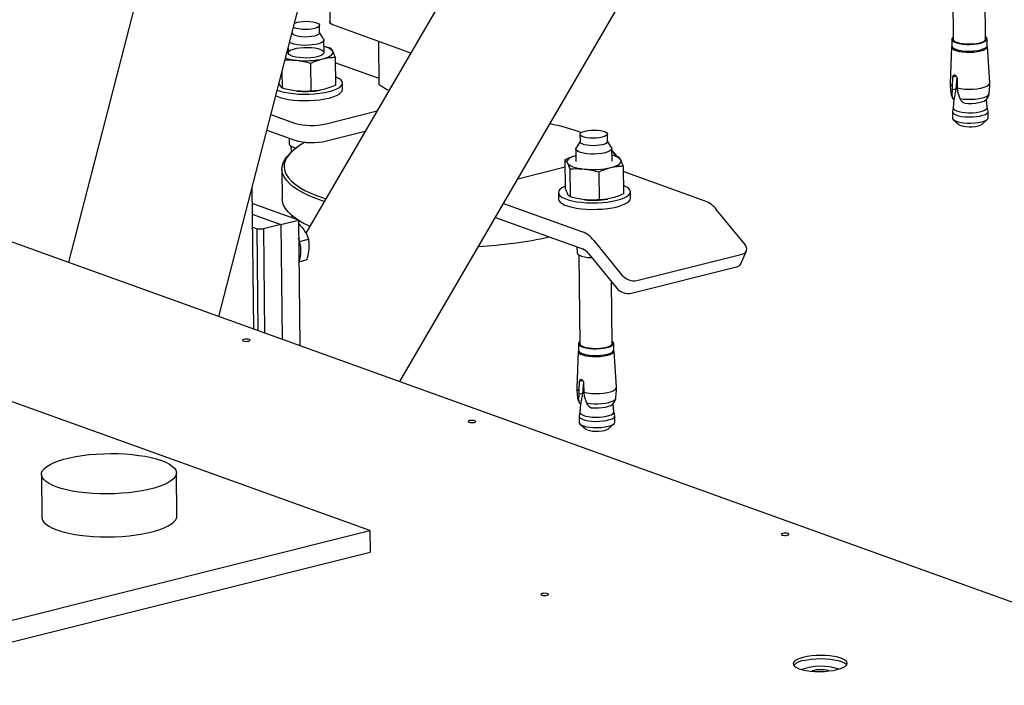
# Model space of a CAD drawing. Header units: millimetres. Extents: x 0 to 841, y 0 to 594.
# Tile 99 of 177: x 592 to 614, y 89 to 104. Entities that reach past the tile are written whole.
import ezdxf

# ---------------------------------------------------------------- set-up
doc = ezdxf.new("R2010")
doc.units = ezdxf.units.MM
doc.layers.add('TRAIT-FORT', color=4, linetype='Continuous', lineweight=25)

msp = doc.modelspace()

# ---------------------------------------------------------------- linework, layer by layer
at = {"layer": 'TRAIT-FORT', "color": 4, "linetype": 'Continuous', "lineweight": 25}
for p, q in [((600.93, 95.557), (613.358, 116.89)), ((608.667, 115.718), (598.842, 98.851)), ((596.905, 97.005), (600.953, 112.643)), ((597.051, 111.667), (593.566, 98.207)), ((634.689, 83.409), (558.853, 110.698)), ((613.2, 105.128), (613.222, 103.156)), ((599.363, 104.495), (599.374, 103.541)), ((613.942, 103.164), (613.927, 104.528)), ((599.146, 103.302), (599.145, 103.469)), ((601.173, 102.852), (599.462, 103.468)), ((598.536, 103.303), (598.534, 103.299)), ((598.536, 103.308), (598.536, 103.295)), ((599.236, 103.166), (599.146, 103.31)), ((599.246, 102.864), (599.243, 103.145)), ((600.472, 102.144), (600.461, 103.108)), ((613.19, 103.156), (613.192, 103.008)), ((613.977, 103.017), (613.975, 103.164)), ((598.445, 102.956), (598.446, 102.854)), ((599.387, 102.962), (599.245, 102.998)), ((613.186, 102.986), (613.151, 102.178)), ((614.036, 102.188), (613.982, 102.995)), ((598.96, 102.005), (598.953, 102.624)), ((599.493, 102.759), (599.5, 102.14)), ((600.47, 102.284), (599.494, 102.635)), ((598.31, 102.433), (598.314, 102.073)), ((598.261, 102.143), (598.244, 102.18)), ((599.656, 102.042), (599.654, 102.186)), ((613.203, 102.115), (613.214, 102.316)), ((613.289, 102.334), (613.214, 102.316)), ((613.3, 102.313), (613.28, 102.053)), ((613.306, 102.283), (613.308, 102.078)), ((599.152, 102.024), (599.156, 102.025)), ((613.198, 101.902), (613.204, 102.034)), ((613.204, 102.034), (613.203, 102.115)), ((613.28, 102.053), (613.204, 102.034)), ((613.308, 102.078), (613.316, 101.994)), ((613.316, 101.994), (613.367, 101.841)), ((613.233, 101.825), (613.221, 101.636)), ((613.224, 101.831), (613.241, 101.835)), ((613.237, 101.822), (613.224, 101.831)), ((613.241, 101.835), (613.237, 101.822)), ((613.443, 101.752), (613.476, 101.736)), ((613.979, 101.644), (613.962, 101.83)), ((599.292, 101.282), (600.423, 101.565)), ((613.203, 101.546), (613.205, 101.409)), ((613.221, 101.638), (613.204, 101.554)), ((613.997, 101.563), (613.978, 101.647)), ((614, 101.418), (613.998, 101.555)), ((598.065, 101.486), (598.589, 101.298)), ((613.225, 101.372), (613.345, 101.266)), ((613.863, 101.272), (613.98, 101.381)), ((597.975, 101.138), (598.594, 100.916)), ((599.297, 100.9), (600.162, 101.117)), ((605.542, 100.888), (605.54, 101.055)), ((598.468, 100.961), (598.47, 100.835)), ((604.932, 100.889), (604.845, 100.744)), ((604.93, 101.048), (604.932, 100.881)), ((605.632, 100.753), (605.542, 100.896)), ((598.54, 100.674), (598.493, 100.63)), ((598.51, 100.784), (598.512, 100.648)), ((604.839, 100.722), (604.842, 100.441)), ((605.642, 100.45), (605.639, 100.732)), ((604.596, 100.481), (604.604, 99.862)), ((605.782, 100.549), (605.64, 100.584)), ((600.264, 92.25), (577.839, 100.319)), ((598.31, 100.28), (598.317, 99.611)), ((604.598, 100.316), (603.55, 100.054)), ((604.703, 100.279), (604.71, 99.66)), ((605.349, 100.211), (605.356, 99.592)), ((605.888, 100.346), (605.895, 99.727)), ((607.712, 99.566), (605.89, 100.222)), ((597.682, 96.726), (597.646, 99.867)), ((604.45, 99.754), (604.452, 99.61)), ((606.051, 99.629), (606.05, 99.772)), ((605.548, 99.611), (605.551, 99.611)), ((598.676, 99.144), (597.65, 99.513)), ((603.235, 99.514), (604.985, 98.884)), ((608.59, 98.605), (607.964, 99.373)), ((597.652, 99.274), (598.286, 99.046)), ((598.286, 99.046), (598.676, 99.144)), ((598.528, 99.248), (598.528, 99.197)), ((598.676, 99.144), (598.708, 96.357)), ((603.052, 99.199), (604.989, 98.502)), ((597.656, 98.988), (597.756, 98.952)), ((597.782, 96.69), (597.756, 98.952)), ((597.756, 98.952), (597.897, 98.949)), ((598.286, 99.046), (597.897, 98.949)), ((597.897, 98.949), (597.923, 96.639)), ((598.286, 99.046), (598.315, 96.498)), ((598.701, 98.671), (598.9, 98.721)), ((605.237, 98.691), (605.863, 97.923)), ((604.864, 98.547), (604.865, 98.422)), ((608.504, 98.173), (608.626, 98.458)), ((598.693, 98.226), (598.868, 98.27)), ((604.906, 98.37), (604.928, 96.399)), ((605.115, 98.406), (605.742, 97.637)), ((606.195, 97.803), (608.533, 98.388)), ((606.074, 97.518), (608.411, 98.102)), ((605.648, 96.407), (605.633, 97.771)), ((604.896, 96.398), (604.898, 96.25)), ((605.683, 96.259), (605.681, 96.407)), ((604.892, 96.228), (604.857, 95.421)), ((605.742, 95.431), (605.688, 96.237)), ((604.909, 95.358), (604.92, 95.559)), ((604.995, 95.577), (604.92, 95.559)), ((605.006, 95.556), (604.986, 95.296)), ((605.012, 95.526), (605.014, 95.32)), ((604.904, 95.145), (604.91, 95.277)), ((604.91, 95.277), (604.909, 95.358)), ((604.986, 95.296), (604.91, 95.277)), ((605.014, 95.32), (605.022, 95.237)), ((605.022, 95.237), (605.073, 95.084)), ((604.939, 95.067), (604.927, 94.879)), ((604.93, 95.073), (604.947, 95.078)), ((604.943, 95.065), (604.93, 95.073)), ((604.947, 95.078), (604.943, 95.065)), ((605.149, 94.995), (605.182, 94.979)), ((605.685, 94.887), (605.668, 95.073)), ((604.909, 94.789), (604.911, 94.651)), ((604.927, 94.881), (604.91, 94.796)), ((605.703, 94.805), (605.684, 94.89)), ((605.706, 94.661), (605.704, 94.798)), ((604.931, 94.615), (605.051, 94.508)), ((605.569, 94.514), (605.686, 94.623)), ((592.967, 93.497), (592.978, 92.542)), ((595.977, 92.576), (595.967, 93.531)), ((588.63, 89.34), (600.264, 92.25)), ((600.264, 92.25), (600.27, 91.772)), ((588.635, 88.863), (600.27, 91.772))]:
    msp.add_line(p, q, dxfattribs=at)
at = {"layer": 'TRAIT-FORT', "color": 4, "linetype": 'Continuous', "lineweight": 25, "flags": 128}
for points in [[(598.648, 103.534), (598.711, 103.546), (598.781, 103.554), (598.854, 103.556), (598.926, 103.553), (598.994, 103.545), (599.052, 103.532), (599.098, 103.516), (599.13, 103.496), (599.144, 103.475), (599.14, 103.453), (599.119, 103.432), (599.082, 103.413), (599.031, 103.396), (598.968, 103.384), (598.898, 103.377), (598.825, 103.374), (598.753, 103.377), (598.685, 103.385), (598.627, 103.398), (598.581, 103.414), (598.566, 103.422)], [(598.59, 103.515), (598.597, 103.518), (598.648, 103.534)], [(599.462, 103.468), (599.419, 103.487), (599.39, 103.508), (599.375, 103.531), (599.374, 103.541)], [(599.033, 103.229), (598.97, 103.217), (598.9, 103.21), (598.827, 103.207), (598.754, 103.21), (598.687, 103.218), (598.629, 103.231), (598.582, 103.247), (598.551, 103.267), (598.537, 103.288), (598.536, 103.295)], [(599.146, 103.302), (599.142, 103.286), (599.121, 103.265), (599.084, 103.245), (599.033, 103.229)], [(599.236, 103.166), (599.242, 103.154), (599.24, 103.129), (599.219, 103.103), (599.18, 103.08), (599.126, 103.059), (599.059, 103.042), (598.981, 103.03), (598.897, 103.023), (598.811, 103.021), (598.726, 103.025), (598.647, 103.035), (598.576, 103.049), (598.518, 103.068), (598.479, 103.087)], [(613.222, 103.202), (613.214, 103.196), (613.194, 103.172), (613.191, 103.146), (613.207, 103.122), (613.241, 103.099), (613.29, 103.079), (613.354, 103.063), (613.427, 103.051), (613.509, 103.044), (613.593, 103.043), (613.677, 103.048), (613.757, 103.057), (613.828, 103.071)], [(613.222, 103.156), (613.222, 103.156), (613.232, 103.132), (613.259, 103.11), (613.302, 103.09), (613.359, 103.074), (613.428, 103.062), (613.504, 103.055), (613.584, 103.053), (613.664, 103.056), (613.74, 103.065), (613.808, 103.079)], [(613.808, 103.079), (613.865, 103.096), (613.907, 103.117), (613.934, 103.14), (613.942, 103.164)], [(613.828, 103.071), (613.888, 103.09), (613.934, 103.112), (613.963, 103.136), (613.975, 103.161), (613.968, 103.186), (613.943, 103.21), (613.942, 103.211)], [(599.096, 102.769), (599.023, 102.755), (598.943, 102.745), (598.857, 102.741), (598.772, 102.742), (598.69, 102.749), (598.615, 102.76), (598.551, 102.777), (598.501, 102.797), (598.467, 102.82), (598.45, 102.845), (598.453, 102.871), (598.473, 102.896), (598.511, 102.919), (598.565, 102.94), (598.632, 102.956), (598.709, 102.969), (598.793, 102.976), (598.879, 102.977), (598.963, 102.973), (599.042, 102.964), (599.112, 102.95), (599.169, 102.931), (599.212, 102.91), (599.237, 102.885), (599.244, 102.86), (599.232, 102.834), (599.203, 102.81), (599.156, 102.788), (599.096, 102.769)], [(599.223, 102.724), (599.28, 102.74), (599.331, 102.758), (599.373, 102.779), (599.406, 102.8), (599.429, 102.823), (599.443, 102.846), (599.446, 102.869), (599.439, 102.893)], [(613.186, 102.986), (613.188, 102.974), (613.204, 102.949), (613.238, 102.926), (613.288, 102.906), (613.352, 102.889), (613.427, 102.878), (613.51, 102.871), (613.595, 102.87), (613.681, 102.874), (613.761, 102.884), (613.834, 102.898)], [(613.192, 103.008), (613.193, 102.998), (613.209, 102.974), (613.243, 102.951), (613.292, 102.931), (613.355, 102.915), (613.429, 102.903), (613.51, 102.896), (613.595, 102.895), (613.679, 102.9), (613.759, 102.909), (613.83, 102.924)], [(613.83, 102.924), (613.89, 102.942), (613.936, 102.964), (613.965, 102.988), (613.976, 103.013), (613.977, 103.017)], [(613.834, 102.898), (613.895, 102.917), (613.941, 102.939), (613.971, 102.964), (613.982, 102.989), (613.982, 102.995)], [(599.356, 101.996), (599.443, 102.021), (599.517, 102.05), (599.576, 102.082), (599.62, 102.115), (599.646, 102.15), (599.654, 102.186), (599.645, 102.221), (599.618, 102.256), (599.574, 102.288), (599.513, 102.318), (599.498, 102.325)], [(613.308, 102.078), (613.386, 102.063), (613.472, 102.053), (613.565, 102.049), (613.658, 102.051), (613.749, 102.059), (613.833, 102.073), (613.906, 102.091), (613.965, 102.113), (614.007, 102.139), (614.031, 102.166), (614.036, 102.188)], [(598.206, 102.03), (598.27, 102.008), (598.358, 101.984), (598.457, 101.965), (598.565, 101.951), (598.68, 101.942), (598.798, 101.938), (598.917, 101.94), (599.036, 101.946), (599.15, 101.958), (599.257, 101.975), (599.356, 101.996)], [(599.357, 101.853), (599.445, 101.878), (599.519, 101.907), (599.578, 101.938), (599.621, 101.972), (599.647, 102.007), (599.656, 102.042)], [(613.172, 101.939), (613.176, 101.927), (613.198, 101.902)], [(613.367, 101.841), (613.446, 101.83), (613.531, 101.825), (613.619, 101.824), (613.706, 101.829), (613.788, 101.839), (613.862, 101.854), (613.925, 101.874), (613.973, 101.896), (614.006, 101.921), (614.02, 101.947), (614.021, 101.95)], [(598.172, 101.902), (598.197, 101.891), (598.272, 101.864), (598.36, 101.841), (598.459, 101.822), (598.567, 101.808), (598.681, 101.799), (598.8, 101.795), (598.919, 101.796), (599.037, 101.803), (599.151, 101.815), (599.259, 101.832), (599.357, 101.853)], [(613.476, 101.736), (613.556, 101.731), (613.638, 101.732), (613.718, 101.739), (613.792, 101.75), (613.856, 101.766), (613.907, 101.786), (613.94, 101.807)], [(613.204, 101.554), (613.204, 101.55), (613.211, 101.524), (613.236, 101.5), (613.278, 101.478), (613.336, 101.46), (613.405, 101.445), (613.484, 101.436), (613.569, 101.432), (613.655, 101.434), (613.738, 101.441), (613.815, 101.453), (613.882, 101.47), (613.936, 101.49), (613.974, 101.514), (613.995, 101.539), (613.997, 101.563)], [(613.221, 101.636), (613.228, 101.612), (613.252, 101.589), (613.292, 101.568), (613.347, 101.551), (613.413, 101.537), (613.489, 101.528), (613.569, 101.525), (613.651, 101.526), (613.731, 101.533), (613.804, 101.545), (613.868, 101.56), (613.919, 101.58), (613.956, 101.602), (613.975, 101.626), (613.979, 101.644)], [(613.205, 101.409), (613.206, 101.399), (613.223, 101.374), (613.256, 101.351), (613.307, 101.331), (613.371, 101.315), (613.445, 101.303), (613.528, 101.296), (613.613, 101.295), (613.698, 101.299), (613.779, 101.309), (613.852, 101.324)], [(613.345, 101.266), (613.355, 101.258), (613.391, 101.241), (613.443, 101.227), (613.505, 101.217), (613.574, 101.213), (613.646, 101.214), (613.714, 101.221), (613.775, 101.232), (613.824, 101.248), (613.858, 101.267), (613.863, 101.272)], [(613.852, 101.324), (613.912, 101.342), (613.959, 101.364), (613.988, 101.389), (614, 101.414), (614, 101.418)], [(605.426, 100.983), (605.364, 100.97), (605.294, 100.963), (605.221, 100.961), (605.148, 100.963), (605.081, 100.972), (605.022, 100.984), (604.976, 101.001), (604.945, 101.02), (604.931, 101.042), (604.934, 101.064), (604.955, 101.085), (604.993, 101.104), (605.044, 101.12), (605.106, 101.132), (605.176, 101.14), (605.25, 101.142), (605.322, 101.139), (605.39, 101.131), (605.448, 101.119), (605.494, 101.102), (605.525, 101.083), (605.539, 101.061), (605.536, 101.039), (605.515, 101.018), (605.478, 100.999), (605.426, 100.983)], [(598.823, 100.871), (598.745, 100.826), (598.64, 100.755), (598.55, 100.683), (598.478, 100.609), (598.422, 100.535), (598.384, 100.459), (598.363, 100.383), (598.36, 100.307), (598.375, 100.231), (598.407, 100.156), (598.456, 100.082), (598.523, 100.009), (598.606, 99.938), (598.706, 99.869), (598.822, 99.802), (598.954, 99.739), (599.1, 99.678), (599.26, 99.62), (599.285, 99.612)], [(598.47, 100.835), (598.477, 100.813), (598.502, 100.789), (598.545, 100.767), (598.603, 100.749), (598.624, 100.743)], [(605.542, 100.888), (605.538, 100.872), (605.517, 100.851), (605.48, 100.832), (605.428, 100.816), (605.366, 100.803), (605.296, 100.796), (605.223, 100.794), (605.15, 100.796), (605.083, 100.804), (605.024, 100.817), (604.978, 100.834), (604.947, 100.853), (604.933, 100.875), (604.932, 100.881)], [(599.251, 99.553), (599.223, 99.562), (599.06, 99.621), (598.912, 99.682), (598.779, 99.747), (598.662, 99.815), (598.56, 99.884), (598.476, 99.956), (598.408, 100.03), (598.358, 100.105), (598.325, 100.181), (598.311, 100.258), (598.314, 100.335), (598.335, 100.413), (598.374, 100.489), (598.43, 100.565), (598.493, 100.63)], [(605.49, 100.637), (605.417, 100.622), (605.336, 100.612), (605.25, 100.608), (605.164, 100.609), (605.081, 100.616), (605.006, 100.628), (604.941, 100.644), (604.891, 100.665), (604.857, 100.688), (604.84, 100.713), (604.842, 100.739), (604.845, 100.744)], [(605.632, 100.753), (605.639, 100.728), (605.627, 100.702), (605.597, 100.678), (605.551, 100.656), (605.49, 100.637)], [(605.721, 100.566), (605.689, 100.622), (605.639, 100.685)], [(604.841, 100.574), (604.808, 100.564), (604.758, 100.546), (604.716, 100.526), (604.683, 100.504), (604.659, 100.482), (604.646, 100.458), (604.642, 100.435), (604.649, 100.412)], [(604.649, 100.412), (604.666, 100.389), (604.693, 100.367), (604.729, 100.347), (604.775, 100.328), (604.828, 100.312), (604.888, 100.297), (604.954, 100.286), (605.025, 100.276)], [(605.618, 100.31), (605.676, 100.326), (605.726, 100.345), (605.768, 100.365), (605.801, 100.387), (605.825, 100.409), (605.839, 100.432), (605.842, 100.456), (605.835, 100.479)], [(604.603, 99.896), (604.587, 99.889), (604.528, 99.858), (604.484, 99.824), (604.458, 99.789), (604.45, 99.753), (604.459, 99.718), (604.486, 99.684), (604.531, 99.651), (604.591, 99.621), (604.666, 99.594), (604.754, 99.571), (604.853, 99.552), (604.961, 99.538), (605.075, 99.528), (605.193, 99.525), (605.313, 99.526), (605.431, 99.533), (605.545, 99.544), (605.653, 99.561), (605.751, 99.582), (605.839, 99.608), (605.913, 99.636), (605.972, 99.668), (606.015, 99.702), (606.041, 99.737), (606.05, 99.772), (606.04, 99.808), (606.013, 99.842), (605.969, 99.875), (605.909, 99.905), (605.893, 99.911)], [(598.671, 99.145), (598.617, 99.181), (598.524, 99.252), (598.447, 99.325), (598.388, 99.399), (598.347, 99.475), (598.323, 99.552), (598.317, 99.611)], [(604.452, 99.61), (604.452, 99.61), (604.461, 99.575), (604.488, 99.54), (604.532, 99.508), (604.592, 99.478), (604.667, 99.451), (604.755, 99.428), (604.854, 99.409), (604.962, 99.394), (605.077, 99.385), (605.195, 99.381), (605.315, 99.383), (605.433, 99.389), (605.547, 99.401), (605.654, 99.418), (605.753, 99.439), (605.84, 99.464), (605.914, 99.493), (605.974, 99.525), (606.017, 99.558), (606.043, 99.593), (606.051, 99.629)], [(608.533, 98.388), (608.568, 98.401), (608.597, 98.419), (608.618, 98.443), (608.63, 98.472), (608.634, 98.503), (608.628, 98.537), (608.613, 98.571), (608.59, 98.605)], [(604.865, 98.422), (604.867, 98.413), (604.883, 98.387), (604.917, 98.364), (604.968, 98.344), (605.032, 98.327), (605.107, 98.315), (605.19, 98.309), (605.195, 98.308)], [(597.57, 96.457), (597.591, 96.465), (597.601, 96.474), (597.598, 96.484), (597.583, 96.493), (597.557, 96.499), (597.526, 96.502), (597.493, 96.5), (597.463, 96.495), (597.442, 96.488), (597.432, 96.478), (597.435, 96.468), (597.45, 96.46), (597.476, 96.454), (597.507, 96.451), (597.54, 96.452), (597.57, 96.457)], [(604.928, 96.445), (604.92, 96.439), (604.899, 96.414), (604.897, 96.389), (604.913, 96.365), (604.947, 96.342), (604.996, 96.322), (605.06, 96.305), (605.133, 96.294), (605.215, 96.287), (605.299, 96.286), (605.383, 96.29), (605.463, 96.3), (605.534, 96.314)], [(604.898, 96.25), (604.899, 96.241), (604.915, 96.217), (604.948, 96.194), (604.998, 96.174), (605.061, 96.157), (605.135, 96.146), (605.216, 96.139), (605.301, 96.138), (605.385, 96.142), (605.465, 96.152), (605.536, 96.166)], [(604.928, 96.399), (604.928, 96.399), (604.938, 96.375), (604.965, 96.352), (605.008, 96.333), (605.065, 96.316), (605.134, 96.304), (605.21, 96.297), (605.29, 96.296), (605.37, 96.299), (605.446, 96.308), (605.514, 96.322)], [(605.514, 96.322), (605.571, 96.339), (605.613, 96.36), (605.64, 96.383), (605.648, 96.407)], [(605.534, 96.314), (605.594, 96.333), (605.64, 96.355), (605.669, 96.379), (605.681, 96.404), (605.674, 96.429), (605.649, 96.453), (605.648, 96.454)], [(605.536, 96.166), (605.596, 96.185), (605.642, 96.207), (605.671, 96.231), (605.682, 96.256), (605.683, 96.259)], [(604.892, 96.228), (604.894, 96.217), (604.91, 96.192), (604.944, 96.169), (604.994, 96.149), (605.058, 96.132), (605.133, 96.12), (605.216, 96.114), (605.301, 96.113), (605.387, 96.117), (605.467, 96.127), (605.54, 96.141)], [(605.54, 96.141), (605.601, 96.16), (605.647, 96.182), (605.677, 96.206), (605.688, 96.232), (605.688, 96.237)], [(605.014, 95.32), (605.092, 95.305), (605.178, 95.296), (605.271, 95.292), (605.364, 95.294), (605.455, 95.302), (605.539, 95.316), (605.612, 95.334), (605.671, 95.356), (605.713, 95.381), (605.737, 95.409), (605.742, 95.431)], [(604.878, 95.182), (604.882, 95.17), (604.904, 95.145)], [(605.073, 95.084), (605.152, 95.073), (605.237, 95.067), (605.325, 95.067), (605.412, 95.072), (605.494, 95.082), (605.568, 95.097), (605.631, 95.116), (605.679, 95.139), (605.712, 95.164), (605.726, 95.19), (605.727, 95.193)], [(605.182, 94.979), (605.262, 94.974), (605.344, 94.975), (605.424, 94.981), (605.498, 94.993), (605.562, 95.009), (605.613, 95.029), (605.646, 95.049)], [(604.91, 94.796), (604.909, 94.792), (604.916, 94.767), (604.942, 94.743), (604.984, 94.721), (605.042, 94.703), (605.111, 94.688), (605.19, 94.679), (605.275, 94.675), (605.361, 94.677), (605.444, 94.684), (605.521, 94.696), (605.588, 94.713), (605.642, 94.733), (605.68, 94.757), (605.701, 94.782), (605.703, 94.805)], [(604.927, 94.879), (604.934, 94.855), (604.958, 94.832), (604.998, 94.811), (605.053, 94.794), (605.119, 94.78), (605.195, 94.771), (605.275, 94.767), (605.357, 94.769), (605.437, 94.776), (605.51, 94.787), (605.574, 94.803), (605.625, 94.823), (605.662, 94.845), (605.681, 94.869), (605.685, 94.887)], [(602.584, 94.653), (602.605, 94.661), (602.615, 94.67), (602.612, 94.68), (602.597, 94.689), (602.571, 94.695), (602.54, 94.697), (602.507, 94.696), (602.477, 94.691), (602.456, 94.683), (602.446, 94.674), (602.449, 94.664), (602.464, 94.655), (602.49, 94.649), (602.521, 94.647), (602.555, 94.648), (602.584, 94.653)], [(604.911, 94.651), (604.912, 94.642), (604.928, 94.617), (604.962, 94.594), (605.013, 94.574), (605.077, 94.557), (605.151, 94.546), (605.234, 94.539), (605.319, 94.538), (605.404, 94.542), (605.485, 94.552), (605.558, 94.566)], [(605.051, 94.508), (605.06, 94.501), (605.097, 94.484), (605.149, 94.469), (605.211, 94.46), (605.28, 94.456), (605.352, 94.457), (605.42, 94.464), (605.481, 94.475), (605.53, 94.491), (605.564, 94.51), (605.569, 94.514)], [(605.558, 94.566), (605.618, 94.585), (605.665, 94.607), (605.694, 94.631), (605.706, 94.657), (605.706, 94.661)], [(593.298, 93.221), (593.203, 93.26), (593.123, 93.301), (593.059, 93.345), (593.011, 93.391), (592.981, 93.438), (592.967, 93.486), (592.972, 93.534), (592.993, 93.582), (593.033, 93.63), (593.089, 93.676), (593.161, 93.72), (593.248, 93.762), (593.35, 93.8), (593.465, 93.836), (593.591, 93.867), (593.728, 93.895), (593.873, 93.918), (594.026, 93.936), (594.183, 93.95), (594.344, 93.958), (594.507, 93.961), (594.669, 93.959), (594.828, 93.951), (594.983, 93.939), (595.133, 93.921), (595.274, 93.899), (595.406, 93.872), (595.527, 93.841), (595.635, 93.806), (595.73, 93.768), (595.81, 93.726), (595.874, 93.683), (595.922, 93.637), (595.953, 93.59), (595.966, 93.542), (595.962, 93.493), (595.94, 93.445), (595.901, 93.398), (595.845, 93.352), (595.773, 93.308), (595.685, 93.266), (595.583, 93.227), (595.469, 93.192), (595.342, 93.16), (595.205, 93.133), (595.06, 93.11), (594.907, 93.091), (594.75, 93.078), (594.589, 93.07), (594.427, 93.067), (594.265, 93.069), (594.105, 93.076), (593.95, 93.089), (593.801, 93.106), (593.659, 93.129), (593.527, 93.156), (593.406, 93.187), (593.298, 93.221)], [(592.978, 92.542), (592.978, 92.531), (592.991, 92.483), (593.022, 92.436), (593.07, 92.39), (593.134, 92.346), (593.214, 92.305), (593.309, 92.267), (593.417, 92.232), (593.538, 92.201), (593.67, 92.174), (593.812, 92.152), (593.961, 92.134), (594.116, 92.122), (594.276, 92.114), (594.438, 92.112), (594.6, 92.115), (594.761, 92.123), (594.918, 92.137), (595.071, 92.155), (595.216, 92.178), (595.353, 92.206), (595.48, 92.237), (595.594, 92.273), (595.696, 92.311), (595.784, 92.353), (595.856, 92.397), (595.912, 92.443), (595.951, 92.491), (595.973, 92.539), (595.977, 92.576)], [(609.541, 92.149), (609.562, 92.157), (609.572, 92.167), (609.569, 92.176), (609.554, 92.185), (609.529, 92.191), (609.497, 92.194), (609.464, 92.192), (609.435, 92.188), (609.413, 92.18), (609.403, 92.17), (609.406, 92.16), (609.422, 92.152), (609.447, 92.146), (609.479, 92.143), (609.512, 92.144), (609.541, 92.149)], [(604.2, 90.814), (604.222, 90.821), (604.231, 90.831), (604.229, 90.841), (604.213, 90.849), (604.188, 90.855), (604.156, 90.858), (604.123, 90.857), (604.094, 90.852), (604.072, 90.844), (604.062, 90.835), (604.065, 90.825), (604.081, 90.816), (604.106, 90.81), (604.138, 90.808), (604.171, 90.809), (604.2, 90.814)], [(610.643, 89.166), (610.718, 89.188), (610.78, 89.214), (610.826, 89.242), (610.855, 89.272), (610.867, 89.303), (610.86, 89.334), (610.835, 89.364), (610.793, 89.392), (610.734, 89.418), (610.662, 89.439), (610.578, 89.457), (610.484, 89.47), (610.383, 89.477), (610.279, 89.48), (610.175, 89.477), (610.073, 89.468), (609.978, 89.454), (609.891, 89.436), (609.815, 89.414), (609.754, 89.388), (609.707, 89.36), (609.678, 89.329), (609.667, 89.298), (609.674, 89.267), (609.699, 89.237), (609.741, 89.209), (609.799, 89.184), (609.872, 89.162), (609.956, 89.145), (610.05, 89.132), (610.151, 89.124), (610.255, 89.122), (610.359, 89.125), (610.46, 89.134), (610.556, 89.147), (610.643, 89.166)], [(609.892, 89.365), (609.979, 89.383), (610.074, 89.396), (610.176, 89.405), (610.28, 89.408), (610.384, 89.406), (610.485, 89.398), (610.578, 89.385), (610.663, 89.368), (610.735, 89.346), (610.793, 89.321), (610.836, 89.293), (610.855, 89.272)]]:
    msp.add_lwpolyline(points, dxfattribs=at)
at = {"layer": 'TRAIT-FORT', "color": 4, "linetype": 'Continuous', "lineweight": 25}
for centre, radius, start, end in [((599.194, 102.668), 0.332, 42.4185, 81.2068), ((598.73, 103.81), 1.124, 252.3359, 264.8741), ((598.825, 104.492), 1.812, 263.8122, 282.6712), ((613.224, 102.185), 0.0727, 185.3921, 253.0487), ((598.834, 103.876), 1.878, 263.9998, 279.7533), ((598.97, 102.636), 1.392, 254.1179, 283.38), ((603.249, 96.285), 5.096, 70.4771, 78.529), ((598.975, 102.254), 1.392, 254.1179, 283.38), ((605.206, 100.22), 0.641, 31.6088, 47.4332), ((605.59, 100.255), 0.332, 42.4185, 81.2068), ((605.221, 102.078), 1.812, 263.8122, 282.6712), ((605.229, 101.462), 1.878, 263.9998, 279.7533), ((607.486, 99.009), 0.601, 37.3037, 67.9114), ((599.769, 100.927), 2.093, 238.5074, 246.4679), ((604.759, 98.327), 0.601, 37.3037, 67.9114), ((597.999, 98.468), 0.733, 339.4661, 21.9733), ((602.117, 108.735), 10.192, 273.1578, 282.0739), ((604.876, 98.224), 0.3, 37.3037, 67.9114), ((608.389, 98.228), 0.128, 280.009, 334.1317), ((606.133, 98.151), 0.354, 220.2917, 280.1183), ((606.012, 97.866), 0.354, 220.2917, 280.1183), ((604.93, 95.428), 0.0727, 185.3921, 253.0487), ((609.946, 88.992), 0.377, 98.265, 134.9487), ((610.282, 87.957), 1.282, 72.1823, 109.1305), ((610.277, 88.456), 0.707, 75.9645, 105.3478)]:
    msp.add_arc(centre, radius, start, end, dxfattribs=at)
for points, knots in [([(599.439, 102.893), (599.43, 102.908), (599.413, 102.939), (599.395, 102.954), (599.387, 102.962)], [0, 0, 0, 0, 0.497844, 1, 1, 1, 1]), ([(599.493, 102.759), (599.484, 102.785), (599.466, 102.837), (599.448, 102.874), (599.439, 102.893)], [0, 0, 0, 0, 0.4981655, 1, 1, 1, 1]), ([(598.378, 102.695), (598.407, 102.697), (598.491, 102.701), (598.575, 102.695), (598.63, 102.69)], [0, 0, 0, 0, 0.3565495, 1, 1, 1, 1]), ([(598.63, 102.69), (598.684, 102.683), (598.792, 102.668), (598.899, 102.639), (598.953, 102.624)], [0, 0, 0, 0, 0.497844, 1, 1, 1, 1]), ([(598.953, 102.624), (598.997, 102.644), (599.087, 102.685), (599.177, 102.711), (599.223, 102.724)], [0, 0, 0, 0, 0.498165, 1, 1, 1, 1]), ([(599.223, 102.724), (599.268, 102.733), (599.358, 102.753), (599.448, 102.757), (599.493, 102.759)], [0, 0, 0, 0, 0.4978438, 1, 1, 1, 1]), ([(613.214, 102.316), (613.215, 102.323), (613.217, 102.338), (613.225, 102.354), (613.236, 102.364), (613.248, 102.365), (613.26, 102.362), (613.273, 102.354), (613.288, 102.338), (613.3, 102.317), (613.305, 102.297), (613.306, 102.286), (613.306, 102.283)], [0, 0, 0, 0, 0.112459, 0.224891, 0.338077, 0.451935, 0.500009, 0.61321, 0.72639, 0.840088, 0.953755, 1, 1, 1, 1]), ([(613.153, 102.175), (613.154, 102.149), (613.155, 102.07), (613.166, 101.993), (613.173, 101.94)], [0, 0, 0, 0, 0.326612, 1, 1, 1, 1]), ([(614.019, 101.95), (614.022, 101.971), (614.032, 102.049), (614.034, 102.128), (614.035, 102.185)], [0, 0, 0, 0, 0.275416, 1, 1, 1, 1]), ([(598.314, 102.073), (598.305, 102.081), (598.288, 102.097), (598.27, 102.127), (598.261, 102.143)], [0, 0, 0, 0, 0.4981655, 1, 1, 1, 1]), ([(598.637, 102.008), (598.584, 102.015), (598.475, 102.029), (598.368, 102.059), (598.314, 102.073)], [0, 0, 0, 0, 0.497844, 1, 1, 1, 1]), ([(598.96, 102.005), (598.907, 102.002), (598.8, 101.995), (598.692, 102.003), (598.637, 102.008)], [0, 0, 0, 0, 0.4981655, 1, 1, 1, 1]), ([(599.23, 102.041), (599.185, 102.031), (599.095, 102.012), (599.005, 102.008), (598.96, 102.005)], [0, 0, 0, 0, 0.4978437, 1, 1, 1, 1]), ([(599.5, 102.14), (599.455, 102.12), (599.366, 102.08), (599.276, 102.054), (599.23, 102.041)], [0, 0, 0, 0, 0.498165, 1, 1, 1, 1]), ([(600.686, 102.017), (600.669, 102.026), (600.597, 102.063), (600.526, 102.109), (600.472, 102.144)], [0, 0, 0, 0, 0.242878, 1, 1, 1, 1]), ([(613.174, 101.938), (613.176, 101.928), (613.181, 101.897), (613.197, 101.863), (613.214, 101.844), (613.218, 101.839)], [0, 0, 0, 0, 0.281799, 0.838651, 1, 1, 1, 1]), ([(613.28, 102.053), (613.273, 102.014), (613.26, 101.937), (613.247, 101.869), (613.241, 101.835)], [0, 0, 0, 0, 0.496599, 1, 1, 1, 1]), ([(613.938, 101.806), (613.949, 101.816), (613.973, 101.838), (614.001, 101.882), (614.017, 101.921), (614.019, 101.944), (614.019, 101.948)], [0, 0, 0, 0, 0.274211, 0.595377, 0.924166, 1, 1, 1, 1]), ([(613.198, 101.902), (613.2, 101.885), (613.203, 101.856), (613.218, 101.838), (613.224, 101.831)], [0, 0, 0, 0, 0.593144, 1, 1, 1, 1]), ([(613.367, 101.841), (613.38, 101.82), (613.4, 101.785), (613.431, 101.761), (613.443, 101.752)], [0, 0, 0, 0, 0.593144, 1, 1, 1, 1]), ([(604.841, 100.573), (604.804, 100.562), (604.722, 100.539), (604.641, 100.502), (604.596, 100.481)], [0, 0, 0, 0, 0.445837, 1, 1, 1, 1]), ([(604.596, 100.481), (604.605, 100.474), (604.622, 100.458), (604.64, 100.427), (604.649, 100.412)], [0, 0, 0, 0, 0.498165, 1, 1, 1, 1]), ([(604.649, 100.412), (604.658, 100.393), (604.676, 100.356), (604.694, 100.304), (604.703, 100.279)], [0, 0, 0, 0, 0.497844, 1, 1, 1, 1]), ([(605.835, 100.479), (605.826, 100.494), (605.808, 100.525), (605.791, 100.541), (605.782, 100.549)], [0, 0, 0, 0, 0.497844, 1, 1, 1, 1]), ([(605.888, 100.346), (605.88, 100.371), (605.862, 100.423), (605.844, 100.46), (605.835, 100.479)], [0, 0, 0, 0, 0.498165, 1, 1, 1, 1]), ([(604.703, 100.279), (604.756, 100.282), (604.863, 100.289), (604.971, 100.281), (605.025, 100.276)], [0, 0, 0, 0, 0.498165, 1, 1, 1, 1]), ([(605.025, 100.276), (605.079, 100.269), (605.188, 100.255), (605.295, 100.225), (605.349, 100.211)], [0, 0, 0, 0, 0.497844, 1, 1, 1, 1]), ([(605.349, 100.211), (605.393, 100.231), (605.482, 100.271), (605.573, 100.297), (605.618, 100.31)], [0, 0, 0, 0, 0.498165, 1, 1, 1, 1]), ([(605.618, 100.31), (605.663, 100.32), (605.754, 100.339), (605.843, 100.344), (605.888, 100.346)], [0, 0, 0, 0, 0.4978437, 1, 1, 1, 1]), ([(604.657, 99.729), (604.648, 99.748), (604.63, 99.785), (604.612, 99.837), (604.604, 99.862)], [0, 0, 0, 0, 0.4978437, 1, 1, 1, 1]), ([(604.71, 99.66), (604.701, 99.667), (604.684, 99.683), (604.666, 99.714), (604.657, 99.729)], [0, 0, 0, 0, 0.4981655, 1, 1, 1, 1]), ([(605.033, 99.594), (604.979, 99.601), (604.871, 99.616), (604.764, 99.645), (604.71, 99.66)], [0, 0, 0, 0, 0.497844, 1, 1, 1, 1]), ([(605.356, 99.592), (605.302, 99.588), (605.196, 99.582), (605.087, 99.59), (605.033, 99.594)], [0, 0, 0, 0, 0.498165, 1, 1, 1, 1]), ([(605.626, 99.628), (605.581, 99.618), (605.49, 99.598), (605.401, 99.594), (605.356, 99.592)], [0, 0, 0, 0, 0.497844, 1, 1, 1, 1]), ([(605.895, 99.727), (605.851, 99.707), (605.762, 99.666), (605.671, 99.64), (605.626, 99.628)], [0, 0, 0, 0, 0.498165, 1, 1, 1, 1]), ([(598.677, 99.066), (598.698, 99.045), (598.75, 98.992), (598.814, 98.906), (598.866, 98.812), (598.889, 98.752), (598.9, 98.721)], [0, 0, 0, 0, 0.205522, 0.497585, 0.746491, 1, 1, 1, 1]), ([(598.868, 98.27), (598.884, 98.33), (598.91, 98.43), (598.918, 98.568), (598.912, 98.657), (598.903, 98.707), (598.9, 98.721)], [0, 0, 0, 0, 0.385549, 0.637642, 0.896546, 1, 1, 1, 1]), ([(598.682, 98.216), (598.682, 98.216), (598.715, 98.225), (598.765, 98.24), (598.826, 98.257), (598.854, 98.266), (598.868, 98.27)], [0, 0, 0, 0, 0.004143, 0.370236, 0.682233, 1, 1, 1, 1]), ([(604.92, 95.559), (604.921, 95.566), (604.923, 95.581), (604.931, 95.597), (604.942, 95.607), (604.954, 95.608), (604.966, 95.605), (604.979, 95.597), (604.994, 95.581), (605.006, 95.56), (605.011, 95.54), (605.012, 95.529), (605.012, 95.526)], [0, 0, 0, 0, 0.112459, 0.224891, 0.338077, 0.451935, 0.500009, 0.61321, 0.72639, 0.840088, 0.953755, 1, 1, 1, 1]), ([(604.859, 95.418), (604.86, 95.392), (604.861, 95.313), (604.872, 95.235), (604.879, 95.183)], [0, 0, 0, 0, 0.326612, 1, 1, 1, 1]), ([(605.725, 95.193), (605.728, 95.214), (605.738, 95.292), (605.74, 95.37), (605.741, 95.427)], [0, 0, 0, 0, 0.275416, 1, 1, 1, 1]), ([(604.88, 95.181), (604.882, 95.171), (604.887, 95.14), (604.903, 95.106), (604.92, 95.086), (604.924, 95.082)], [0, 0, 0, 0, 0.281799, 0.838651, 1, 1, 1, 1]), ([(604.904, 95.145), (604.906, 95.128), (604.909, 95.099), (604.924, 95.081), (604.93, 95.073)], [0, 0, 0, 0, 0.593144, 1, 1, 1, 1]), ([(604.986, 95.296), (604.979, 95.257), (604.966, 95.18), (604.953, 95.112), (604.947, 95.078)], [0, 0, 0, 0, 0.496599, 1, 1, 1, 1]), ([(605.644, 95.049), (605.655, 95.059), (605.679, 95.08), (605.707, 95.125), (605.723, 95.164), (605.725, 95.187), (605.725, 95.191)], [0, 0, 0, 0, 0.274211, 0.595377, 0.924166, 1, 1, 1, 1]), ([(605.073, 95.084), (605.086, 95.063), (605.106, 95.028), (605.137, 95.004), (605.149, 94.995)], [0, 0, 0, 0, 0.593144, 1, 1, 1, 1])]:
    msp.add_open_spline(points, degree=3, knots=knots, dxfattribs=at)

doc.saveas('drawing.dxf')
